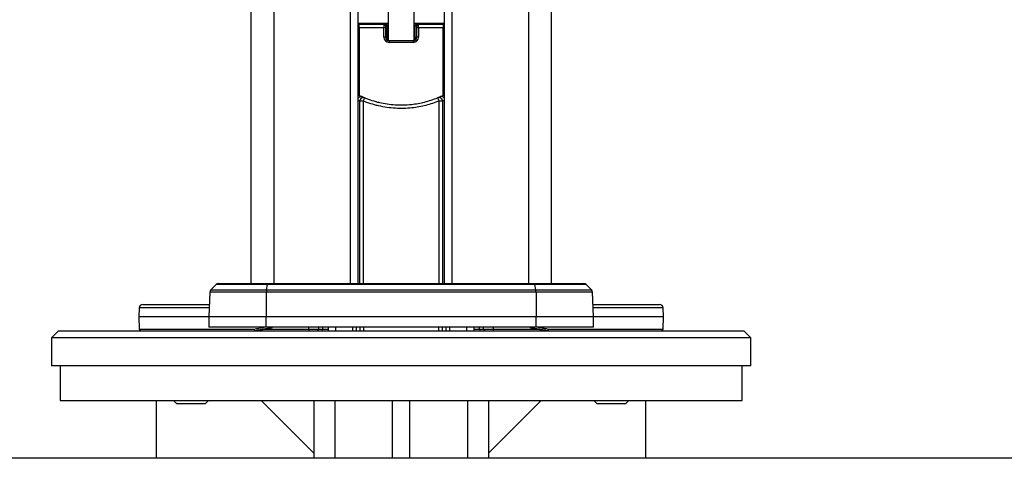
# Model space of a CAD drawing. Header units: millimetres. Extents: x 1903 to 18395, y 655 to 15963.
# Tile 41 of 54: x 14677 to 15240, y 1455 to 1706. Entities that reach past the tile are written whole.
import ezdxf

# ---------------------------------------------------------------- set-up
doc = ezdxf.new("R2010")
doc.units = ezdxf.units.MM

msp = doc.modelspace()

# ---------------------------------------------------------------- linework, layer by layer
at = {"color": 7, "linetype": 'Continuous', "lineweight": 25, "ltscale": 2}
for p, q in [((14809.19, 5921.37), (14809.19, 1555.27)), ((14981.02, 1555.27), (14981.02, 5921.37)), ((14870.47, 1555.27), (14870.47, 5154.64)), ((14919.75, 5154.48), (14919.75, 1555.27)), ((14887.61, 1714.65), (14887.61, 1694.76)), ((14902.61, 1694.68), (14902.61, 1714.65)), ((14870.47, 1704.27), (14887.61, 1704.27)), ((14871.12, 1703.66), (14885.29, 1703.66)), ((14871.12, 1701.66), (14871.12, 1703.66)), ((14871.12, 1701.66), (14871.12, 1662.99)), ((14885.2, 1701.66), (14871.12, 1701.66)), ((14885.2, 1696.27), (14885.2, 1701.66)), ((14886.19, 1701.66), (14885.2, 1701.66)), ((14885.29, 1703.66), (14886.19, 1703.82)), ((14886.19, 1701.66), (14886.19, 1696.27)), ((14887.19, 1702.83), (14886.29, 1702.66)), ((14887.19, 1696.27), (14887.19, 1702.83)), ((14902.61, 1704.27), (14919.75, 1704.27)), ((14903.12, 1696.27), (14903.12, 1702.82)), ((14903.94, 1702.66), (14903.12, 1702.82)), ((14905.02, 1701.66), (14904.02, 1701.66)), ((14904.02, 1696.27), (14904.02, 1701.66)), ((14904.11, 1703.82), (14904.93, 1703.66)), ((14904.93, 1703.66), (14919.09, 1703.66)), ((14905.02, 1701.66), (14905.02, 1696.27)), ((14919.09, 1701.66), (14905.02, 1701.66)), ((14919.09, 1703.66), (14919.09, 1701.66)), ((14919.09, 1662.99), (14919.09, 1701.66)), ((14886.19, 1696.27), (14885.2, 1696.27)), ((14886.19, 1696.27), (14886.88, 1696.27)), ((14887.19, 1696.27), (14886.88, 1696.27)), ((14887.61, 1696.27), (14887.19, 1696.27)), ((14903.12, 1696.27), (14902.61, 1696.27)), ((14903.39, 1696.27), (14903.12, 1696.27)), ((14903.39, 1696.27), (14904.02, 1696.27)), ((14905.02, 1696.27), (14904.02, 1696.27)), ((14888.21, 1694.27), (14902.01, 1694.27)), ((14888.21, 1694.27), (14888.21, 1693.27)), ((14902.01, 1693.27), (14888.21, 1693.27)), ((14902.01, 1694.27), (14902.01, 1693.27)), ((14871.48, 1659.74), (14873.37, 1659.74)), ((14916.84, 1659.74), (14918.73, 1659.74)), ((14789.27, 1554.69), (14786.26, 1551.69)), ((14790.68, 1555.27), (14818.9, 1555.27)), ((14818.1, 1551.69), (14818.65, 1554.69)), ((14971.56, 1554.69), (14818.65, 1554.69)), ((14818.9, 1555.27), (14971.31, 1555.27)), ((14971.31, 1555.27), (14999.53, 1555.27)), ((14972.11, 1551.69), (14971.56, 1554.69)), ((15003.95, 1551.69), (15000.95, 1554.69)), ((14785.68, 1550.34), (14785.19, 1536.27)), ((14817.99, 1550.34), (14817.9, 1536.27)), ((14972.22, 1550.34), (14817.99, 1550.34)), ((14818.1, 1551.69), (14972.11, 1551.69)), ((14972.22, 1550.34), (14972.31, 1536.27)), ((15005.02, 1536.27), (15004.53, 1550.34)), ((14747.28, 1543.27), (14785.43, 1543.27)), ((15004.78, 1543.27), (15042.93, 1543.27)), ((14745.28, 1541.34), (14745.11, 1536.27)), ((15045.11, 1536.27), (15044.93, 1541.34)), ((14745.11, 1536.27), (14745.35, 1529.24)), ((14785.19, 1536.27), (14745.11, 1536.27)), ((14785.19, 1536.27), (14785.19, 1530.27)), ((14817.9, 1536.27), (14785.19, 1536.27)), ((14817.9, 1530.27), (14817.9, 1536.27)), ((14972.31, 1536.27), (14817.9, 1536.27)), ((14972.31, 1530.27), (14972.31, 1536.27)), ((15005.02, 1536.27), (14972.31, 1536.27)), ((15005.02, 1530.27), (15005.02, 1536.27)), ((15045.11, 1536.27), (15005.02, 1536.27)), ((15044.86, 1529.24), (15045.11, 1536.27)), ((14699.11, 1528.27), (14695.11, 1524.27)), ((14699.11, 1528.27), (14895.11, 1528.27)), ((14817.9, 1530.27), (14785.19, 1530.27)), ((14972.31, 1530.27), (14817.9, 1530.27)), ((14821.4, 1530.04), (14821.5, 1530.04)), ((14842.25, 1529.27), (14842.25, 1530.27)), ((14842.25, 1529.27), (14847.95, 1529.27)), ((14847.95, 1529.27), (14847.95, 1530.27)), ((14847.95, 1529.27), (14850.34, 1529.27)), ((14853.61, 1528.27), (14853.61, 1530.27)), ((14895.11, 1528.27), (15091.11, 1528.27)), ((14936.61, 1530.27), (14936.61, 1528.27)), ((14939.88, 1529.27), (14942.27, 1529.27)), ((14942.27, 1529.27), (14942.27, 1530.27)), ((14942.27, 1529.27), (14947.96, 1529.27)), ((14947.96, 1529.27), (14947.96, 1530.27)), ((14968.71, 1530.04), (14968.82, 1530.04)), ((15005.02, 1530.27), (14972.31, 1530.27)), ((15095.11, 1524.27), (15091.11, 1528.27)), ((14695.11, 1524.27), (14695.11, 1508.27)), ((14895.11, 1524.27), (14695.11, 1524.27)), ((15095.11, 1524.27), (14895.11, 1524.27)), ((15095.11, 1508.27), (15095.11, 1524.27)), ((14895.11, 1508.27), (14695.11, 1508.27)), ((14700.11, 1508.27), (14700.11, 1488.27)), ((15095.11, 1508.27), (14895.11, 1508.27)), ((15090.11, 1488.27), (15090.11, 1508.27)), ((14700.11, 1488.27), (15090.11, 1488.27)), ((14755.11, 1455.27), (14755.11, 1488.27)), ((14764.95, 1488.27), (14766.55, 1486.67)), ((14766.55, 1486.67), (14783.24, 1486.67)), ((14783.24, 1486.67), (14784.84, 1488.27)), ((14815.11, 1488.27), (14845.11, 1458.27)), ((14845.11, 1488.27), (14845.11, 1455.27)), ((14890.11, 1455.27), (14890.11, 1488.27)), ((14900.11, 1455.27), (14900.11, 1488.27)), ((14945.11, 1488.27), (14945.11, 1455.27)), ((14975.11, 1488.27), (14945.11, 1458.27)), ((15005.37, 1488.27), (15006.97, 1486.67)), ((15006.97, 1486.67), (15023.66, 1486.67)), ((15023.66, 1486.67), (15025.26, 1488.27)), ((15035.11, 1455.27), (15035.11, 1488.27)), ((15791.11, 1455.27), (13999.11, 1455.27))]:
    msp.add_line(p, q, dxfattribs=at)
at = {"color": 8, "linetype": 'Continuous', "lineweight": 25, "ltscale": 2}
for p, q in [((14822.27, 5865.06), (14822.27, 1555.27)), ((14967.94, 5865.21), (14967.94, 1555.27)), ((14866.18, 1555.27), (14866.18, 5159.46)), ((14924.03, 5159.59), (14924.03, 1555.27)), ((14871.48, 1555.27), (14871.48, 1659.74)), ((14873.37, 1659.74), (14873.37, 1555.27)), ((14916.84, 1555.27), (14916.84, 1659.74)), ((14918.73, 1659.74), (14918.73, 1555.27)), ((14818.65, 1554.69), (14789.27, 1554.69)), ((15000.95, 1554.69), (14971.56, 1554.69)), ((14817.99, 1550.34), (14785.68, 1550.34)), ((14786.26, 1551.69), (14818.1, 1551.69)), ((14972.11, 1551.69), (15003.95, 1551.69)), ((15004.53, 1550.34), (14972.22, 1550.34)), ((14785.36, 1541.34), (14745.28, 1541.34)), ((15044.93, 1541.34), (15004.85, 1541.34)), ((14745.35, 1529.24), (14810.86, 1529.24)), ((14817.01, 1529.27), (14842.25, 1529.27)), ((14850.34, 1529.27), (14850.34, 1530.27)), ((14850.34, 1529.27), (14853.61, 1529.27)), ((14857.61, 1530.27), (14857.61, 1528.27)), ((14867.44, 1528.27), (14867.44, 1530.27)), ((14869.43, 1530.27), (14869.43, 1528.27)), ((14871.63, 1528.27), (14871.63, 1530.27)), ((14873.51, 1530.27), (14873.51, 1528.27)), ((14916.7, 1528.27), (14916.7, 1530.27)), ((14918.58, 1530.27), (14918.58, 1528.27)), ((14920.78, 1528.27), (14920.78, 1530.27)), ((14922.77, 1530.27), (14922.77, 1528.27)), ((14932.61, 1528.27), (14932.61, 1530.27)), ((14936.61, 1529.27), (14939.88, 1529.27)), ((14939.88, 1529.27), (14939.88, 1530.27)), ((14947.96, 1529.27), (14973.19, 1529.27)), ((14979.35, 1529.24), (15044.86, 1529.24)), ((14857.11, 1488.27), (14857.11, 1455.27)), ((14933.11, 1488.27), (14933.11, 1455.27))]:
    msp.add_line(p, q, dxfattribs=at)
at = {"color": 7, "linetype": 'Continuous', "lineweight": 25, "ltscale": 2, "flags": 128}
for points in [[(14870.47, 1661.26), (14870.74, 1661.64), (14870.87, 1661.77)], [(14818.65, 1554.69), (14818.67, 1554.82), (14818.7, 1554.94), (14818.73, 1555.04), (14818.77, 1555.12), (14818.8, 1555.19), (14818.83, 1555.24), (14818.87, 1555.26), (14818.9, 1555.27)], [(14971.31, 1555.27), (14971.34, 1555.26), (14971.38, 1555.24), (14971.41, 1555.19), (14971.45, 1555.12), (14971.48, 1555.04), (14971.51, 1554.94), (14971.54, 1554.82), (14971.56, 1554.69)], [(14842.25, 1529.27), (14842.26, 1529.08), (14842.29, 1528.89), (14842.33, 1528.72), (14842.38, 1528.57), (14842.44, 1528.44), (14842.52, 1528.35), (14842.59, 1528.29), (14842.68, 1528.27)], [(14947.53, 1528.27), (14947.62, 1528.29), (14947.7, 1528.35), (14947.77, 1528.44), (14947.83, 1528.57), (14947.89, 1528.72), (14947.92, 1528.89), (14947.95, 1529.08), (14947.96, 1529.27)]]:
    msp.add_lwpolyline(points, dxfattribs=at)
at = {"color": 7, "linetype": 'Continuous', "lineweight": 25, "ltscale": 4}
for centre, radius, start, end in [((14885.29, 1702.66), 1, 359.9837, 89.7575), ((14886.19, 1702.83), 1, 359.9837, 89.7575), ((14904.12, 1702.82), 1, 90.212, 180.0045), ((14904.94, 1702.66), 1, 90.212, 180.0045), ((14873.48, 1659.74), 2, 67.7936, 179.9708), ((14895.11, 1712.4), 54.93, 246.2772, 247.6707), ((14883.09, 1656.31), 10.31, 149.1621, 160.5403), ((14895.11, 1712.4), 54.93, 292.3293, 293.7228), ((14916.73, 1659.74), 2, 0.0292, 112.2064), ((14907.12, 1656.31), 10.31, 19.4597, 30.8379), ((14918, 1660.28), 2, 29.3315, 64.5609), ((14790.68, 1553.27), 2, 90, 135), ((14999.53, 1553.27), 2, 45, 90), ((14787.68, 1550.27), 2, 135, 178), ((14826.17, 1550.37), 8.18, 170.7431, 180.2036), ((14964.04, 1550.37), 8.18, 359.7964, 9.2569), ((15002.53, 1550.27), 2, 2, 45), ((14747.28, 1541.27), 2, 90, 178), ((15042.93, 1541.27), 2, 2, 90), ((14746.35, 1529.27), 1, 182, 270), ((14846.95, 1529.27), 1, 270, 0), ((14849.45, 1529.15), 0.893, 281.4218, 8.0495), ((14940.76, 1529.15), 0.893, 171.9505, 258.5782), ((14943.27, 1529.27), 1, 180, 270), ((15043.86, 1529.27), 1, 270, 358)]:
    msp.add_arc(centre, radius, start, end, dxfattribs=at)
at = {"color": 8, "linetype": 'Continuous', "lineweight": 25, "ltscale": 4}
for centre, radius, start, end in [((14872.21, 1660.29), 1.99, 66.318, 132.0954), ((14918, 1660.29), 1.99, 64.5502, 113.7007), ((14893.11, 1712.4), 56.93, 246.5597, 247.6707), ((14897.1, 1712.4), 56.93, 292.3293, 293.4403), ((14852.92, 1529), 0.725, 276.2253, 342.0978), ((14937.3, 1529), 0.725, 197.9022, 263.7747)]:
    msp.add_arc(centre, radius, start, end, dxfattribs=at)
for centre, major_axis, ratio, start_param, end_param in [((14871.12, 1703.59), (4, 0), 0.017455, 1.570796, 1.735817), ((14871.12, 1701.59), (2, 0), 0.03491, 1.570796, 1.905559), ((14895.15, 1703.81), (9, 0), 0.017455, 2.564956, 3.04504), ((14895.15, 1702.81), (8, 0), 0.019637, 2.802596, 3.04504), ((14895.15, 1703.81), (9, 0), 0.017455, 0.088594, 0.594613), ((14895.15, 1702.81), (8, 0), 0.019637, 0.088594, 0.371149), ((14919.09, 1703.59), (4, 0), 0.017455, 1.405776, 1.570796), ((14919.09, 1701.59), (2, 0), 0.03491, 1.236034, 1.570796)]:
    msp.add_ellipse(centre, major_axis=major_axis, ratio=ratio, start_param=start_param, end_param=end_param, dxfattribs=at)
at = {"color": 7, "linetype": 'Continuous', "lineweight": 25, "ltscale": 4}
for centre, major_axis, ratio, start_param, end_param in [((14885.29, 1701.66), (0, 2), 0.048427, 0.017453, 1.570796), ((14886.29, 1701.66), (0, 1), 0.096853, 0.017453, 1.570796), ((14903.94, 1701.66), (0, 1), 0.088826, 4.712389, 6.265732), ((14904.93, 1701.66), (0, 2), 0.044413, 4.712389, 6.265732), ((14888.21, 1696.27), (3.01, 0), 0.995342, 3.141593, 4.712389), ((14888.21, 1696.27), (2.02, 0), 0.990739, 3.141593, 4.712389), ((14888.89, 1696.27), (2.01, 0), 0.995342, 3.141593, 3.961482), ((14902.01, 1696.27), (3.01, 0), 0.996078, 4.712389, 6.283185), ((14902.01, 1696.27), (2.02, 0), 0.992195, 4.712389, 6.283185), ((14901.39, 1696.27), (2.01, 0), 0.996078, 5.480279, 6.283185)]:
    msp.add_ellipse(centre, major_axis=major_axis, ratio=ratio, start_param=start_param, end_param=end_param, dxfattribs=at)
at = {"color": 7, "linetype": 'Continuous', "lineweight": 25, "ltscale": 2}
for points, knots in [([(14887.52, 1694.81), (14887.75, 1694.6), (14888.05, 1694.32), (14888.55, 1694.28), (14888.67, 1694.27)], [0, 0, 0, 0, 0.769282, 1, 1, 1, 1]), ([(14901.59, 1694.27), (14901.88, 1694.32), (14902.38, 1694.4), (14902.66, 1694.71), (14902.78, 1694.84)], [0, 0, 0, 0, 0.572909, 1, 1, 1, 1]), ([(14870.47, 1663.31), (14870.58, 1663.26), (14870.99, 1663.05), (14871.67, 1662.72), (14872.37, 1662.4), (14872.86, 1662.18), (14872.96, 1662.14), (14873.01, 1662.12)], [0, 0, 0, 0, 0.086688, 0.33037, 0.556866, 0.777333, 1, 1, 1, 1]), ([(14870.89, 1661.75), (14870.94, 1661.81), (14871.12, 1662), (14871.5, 1662.17), (14871.94, 1662.28), (14872.31, 1662.29), (14872.6, 1662.25), (14872.8, 1662.19), (14872.92, 1662.15), (14872.96, 1662.13), (14872.97, 1662.13)], [0, 0, 0, 0, 0.10865, 0.343675, 0.542358, 0.707755, 0.838842, 0.933165, 0.989878, 1, 1, 1, 1]), ([(14874.24, 1661.59), (14874.92, 1661.32), (14876.98, 1660.5), (14879.81, 1659.61), (14883.42, 1658.69), (14887.12, 1657.99), (14891.67, 1657.52), (14896.3, 1657.42), (14900.68, 1657.7), (14904.77, 1658.28), (14908.55, 1659.1), (14912.31, 1660.18), (14914.75, 1661.12), (14915.97, 1661.59)], [0, 0, 0, 0, 0.051668, 0.155408, 0.207505, 0.31292, 0.41907, 0.527538, 0.63681, 0.726454, 0.816548, 0.908037, 1, 1, 1, 1]), ([(14917.2, 1662.12), (14917.21, 1662.12), (14917.24, 1662.13), (14917.46, 1662.23), (14918.1, 1662.52), (14918.92, 1662.9), (14919.51, 1663.2), (14919.75, 1663.31)], [0, 0, 0, 0, 0.035664, 0.273787, 0.535521, 0.815188, 1, 1, 1, 1]), ([(14916.84, 1659.74), (14915.6, 1659.26), (14913.11, 1658.3), (14909.23, 1657.19), (14905.26, 1656.33), (14901, 1655.72), (14896.5, 1655.43), (14891.73, 1655.51), (14886.94, 1655.99), (14883, 1656.72), (14879.18, 1657.69), (14876.24, 1658.61), (14874.09, 1659.46), (14873.37, 1659.74)], [0, 0, 0, 0, 0.0896497, 0.1797417, 0.2712119, 0.3631546, 0.4686103, 0.5747946, 0.6832749, 0.7925476, 0.8442034, 0.9479183, 1, 1, 1, 1]), ([(14810.86, 1529.24), (14811.82, 1529.41), (14813.74, 1529.75), (14815.71, 1530.1), (14816.69, 1530.27)], [0, 0, 0, 0, 0.499867, 1, 1, 1, 1]), ([(14810.86, 1529.24), (14810.86, 1529.23), (14810.87, 1529.17), (14810.89, 1529), (14810.97, 1528.73), (14811.11, 1528.48), (14811.29, 1528.31), (14811.42, 1528.29), (14811.48, 1528.27)], [0, 0, 0, 0, 0.015346, 0.123494, 0.343184, 0.562311, 0.781151, 1, 1, 1, 1]), ([(14821.4, 1530.04), (14820.64, 1529.9), (14819.14, 1529.64), (14816.74, 1529.21), (14814.19, 1528.75), (14812.4, 1528.43), (14811.51, 1528.27)], [0, 0, 0, 0, 0.223471, 0.44701, 0.723441, 1, 1, 1, 1]), ([(14811.67, 1528.28), (14812.4, 1528.41), (14813.84, 1528.67), (14816.2, 1529.09), (14818.74, 1529.55), (14820.58, 1529.87), (14821.5, 1530.04)], [0, 0, 0, 0, 0.225668, 0.451411, 0.725638, 1, 1, 1, 1]), ([(14968.71, 1530.04), (14969.63, 1529.87), (14971.47, 1529.55), (14974.01, 1529.09), (14976.37, 1528.67), (14977.81, 1528.41), (14978.54, 1528.28)], [0, 0, 0, 0, 0.274227, 0.548589, 0.774257, 1, 1, 1, 1]), ([(14978.7, 1528.27), (14977.81, 1528.43), (14976.02, 1528.75), (14973.47, 1529.21), (14971.07, 1529.64), (14969.57, 1529.9), (14968.82, 1530.04)], [0, 0, 0, 0, 0.277076, 0.554281, 0.777107, 1, 1, 1, 1]), ([(14973.52, 1530.27), (14973.67, 1530.25), (14974.74, 1530.06), (14976.69, 1529.71), (14978.47, 1529.4), (14979.35, 1529.24)], [0, 0, 0, 0, 0.078399, 0.539096, 1, 1, 1, 1]), ([(14979.35, 1529.24), (14979.35, 1529.23), (14979.35, 1529.17), (14979.32, 1529), (14979.24, 1528.73), (14979.1, 1528.48), (14978.92, 1528.31), (14978.79, 1528.29), (14978.73, 1528.27)], [0, 0, 0, 0, 0.015346, 0.123494, 0.343184, 0.562311, 0.781151, 1, 1, 1, 1])]:
    msp.add_open_spline(points, degree=3, knots=knots, dxfattribs=at)

doc.saveas('drawing.dxf')
